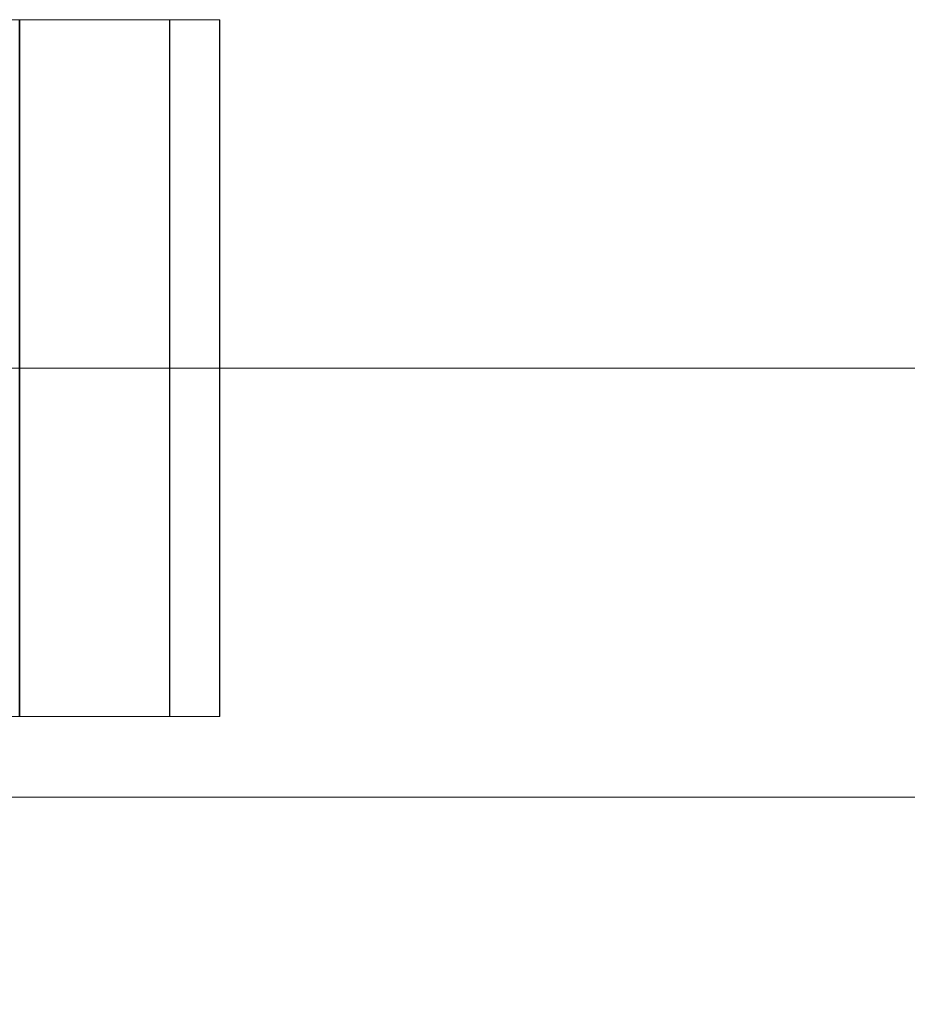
# Model space of a CAD drawing. Header units: millimetres. Extents: x -200 to 200, y -17 to 153.
# Tile 150 of 159: x 146.54 to 150.58, y 148.25 to 152.73. Entities that reach past the tile are written whole.
import ezdxf

# ---------------------------------------------------------------- set-up
doc = ezdxf.new("R2010")
doc.units = ezdxf.units.MM
doc.header["$LTSCALE"] = 12.7
doc.layers.add('Lighting-LED', color=7, linetype='Continuous', lineweight=5, true_color=0x000000)

msp = doc.modelspace()

# ---------------------------------------------------------------- linework, layer by layer
at = {"layer": 'Lighting-LED', "color": 18, "linetype": 'Continuous', "lineweight": 5, "true_color": 0x000000}
for points in [[(145.4059, 149.5559, -154.6751), (145.4059, 152.7309, -154.6751), (146.5386, 152.7309, -150.1514), (146.5386, 149.5559, -150.1514)], [(147.2203, 149.5559, -336.0828), (147.2203, 152.7309, -336.0828), (146.5357, 152.7309, -331.4701), (146.5357, 149.5559, -331.4701)], [(146.5371, 149.5559, -350.011), (146.5371, 152.7309, -350.011), (147.221, 152.7309, -345.3981), (147.221, 149.5559, -345.3981)], [(147.2218, 149.5559, -136.2233), (147.2218, 152.7309, -136.2233), (146.5372, 152.7309, -131.6105), (146.5372, 149.5559, -131.6105)], [(146.5386, 149.5559, -150.1514), (146.5386, 152.7309, -150.1514), (147.2225, 152.7309, -145.5386), (147.2225, 149.5559, -145.5386)], [(147.4495, 149.5559, -340.7405), (147.4495, 152.7309, -340.7405), (147.2203, 152.7309, -336.0828), (147.2203, 149.5559, -336.0828)], [(147.221, 149.5559, -345.3981), (147.221, 152.7309, -345.3981), (147.4495, 152.7309, -340.7405), (147.4495, 149.5559, -340.7405)], [(147.451, 149.5559, -140.8809), (147.451, 152.7309, -140.8809), (147.2218, 152.7309, -136.2233), (147.2218, 149.5559, -136.2233)], [(147.2225, 149.5559, -145.5386), (147.2225, 152.7309, -145.5386), (147.451, 152.7309, -140.8809), (147.451, 149.5559, -140.8809)]]:
    msp.add_3dface(points, dxfattribs=at)
for points, invisible_edges in [([(145.4059, 152.7309, -154.6751), (146.5386, 152.7309, -150.1514), (147.2225, 152.7309, -145.5386), (145.4059, 152.7309, -154.6751)], 12), ([(145.4059, 152.7309, -154.6751), (147.2225, 152.7309, -145.5386), (147.451, 152.7309, -140.8809), (145.4059, 152.7309, -154.6751)], 13), ([(145.4059, 152.7309, -154.6751), (147.451, 152.7309, -140.8809), (146.5372, 152.7309, -131.6105), (145.4059, 152.7309, -154.6751)], 15), ([(147.4495, 152.7309, -340.7405), (147.2203, 152.7309, -336.0828), (146.5357, 152.7309, -331.4701), (147.4495, 152.7309, -340.7405)], 12), ([(146.5371, 152.7309, -350.011), (147.4495, 152.7309, -340.7405), (146.5357, 152.7309, -331.4701), (146.5371, 152.7309, -350.011)], 15), ([(146.5371, 152.7309, -350.011), (147.221, 152.7309, -345.3981), (147.4495, 152.7309, -340.7405), (146.5371, 152.7309, -350.011)], 12), ([(147.451, 152.7309, -140.8809), (147.2218, 152.7309, -136.2233), (146.5372, 152.7309, -131.6105), (147.451, 152.7309, -140.8809)], 12), ([(121.669, 151.1435, -294.1296), (150.5844, 151.1433, -349.6756), (149.6132, 151.1433, -354.0562), (148.264, 151.1433, -358.3356)], 9), ([(121.669, 151.1435, -294.1296), (151.1701, 151.1433, -345.227), (150.5844, 151.1433, -349.6756)], 9), ([(148.264, 151.1433, -358.3356), (146.5469, 151.1433, -362.481), (121.669, 151.1435, -294.1296)], 10), ([(146.5469, 151.1433, -362.481), (144.475, 151.1433, -366.461), (121.669, 151.1435, -294.1296)], 10), ([(121.669, 151.1435, -294.1296), (150.5844, 151.1434, -331.8129), (151.1701, 151.1434, -336.2615)], 9), ([(151.1701, 151.1434, -336.2615), (151.3658, 151.1434, -340.7442), (151.1701, 151.1433, -345.227), (121.669, 151.1435, -294.1296)], 12), ([(150.5844, 151.1434, -331.8129), (121.669, 151.1435, -294.1296), (125.649, 151.1435, -296.2014), (129.4333, 151.1435, -298.6123)], 9), ([(144.475, 151.1435, -115.1678), (146.5469, 151.1434, -119.1478), (148.264, 151.1434, -123.2932), (125.649, 151.1432, -185.4274)], 12), ([(125.649, 151.1432, -185.4274), (150.5844, 151.1434, -131.9532), (151.1701, 151.1434, -136.4018)], 9), ([(151.1701, 151.1434, -136.4018), (151.3658, 151.1434, -140.8846), (151.1701, 151.1433, -145.3673), (125.649, 151.1432, -185.4274)], 12), ([(148.264, 151.1434, -123.2932), (149.6132, 151.1434, -127.5726), (150.5844, 151.1434, -131.9532), (125.649, 151.1432, -185.4274)], 12), ([(125.649, 151.1432, -185.4274), (149.6132, 151.1433, -154.1966), (148.264, 151.1433, -158.4759)], 9), ([(125.649, 151.1432, -185.4274), (151.1701, 151.1433, -145.3673), (150.5844, 151.1433, -149.8159), (149.6132, 151.1433, -154.1966)], 9), ([(148.264, 151.1433, -158.4759), (146.5469, 151.1433, -162.6214), (144.475, 151.1433, -166.6014), (125.649, 151.1432, -185.4274)], 12), ([(148.264, 151.1434, -323.1529), (129.4333, 151.1435, -298.6123), (132.9931, 151.1435, -301.3438), (136.3012, 151.1435, -304.3752)], 9), ([(148.264, 151.1434, -323.1529), (149.6132, 151.1434, -327.4322), (150.5844, 151.1434, -331.8129), (129.4333, 151.1435, -298.6123)], 12), ([(136.3012, 151.1435, -304.3752), (139.3326, 151.1435, -307.6833), (148.264, 151.1434, -323.1529)], 10), ([(144.475, 151.1435, -315.0274), (146.5469, 151.1434, -319.0075), (148.264, 151.1434, -323.1529), (139.3326, 151.1435, -307.6833)], 12), ([(146.5469, 151.1434, -119.1478), (144.475, 151.1435, -115.1678), (144.616, 151.1409, -115.0863), (146.6944, 151.1409, -119.079)], 14), ([(146.5469, 151.1434, -319.0075), (144.475, 151.1435, -315.0274), (144.616, 151.1409, -314.946), (146.6944, 151.1409, -318.9386)], 14), ([(144.475, 151.1433, -166.6014), (146.5469, 151.1433, -162.6214), (146.6944, 151.1407, -162.6902), (144.616, 151.1407, -166.6828)], 14), ([(144.475, 151.1433, -366.461), (146.5469, 151.1433, -362.481), (146.6944, 151.1407, -362.5498), (144.616, 151.1407, -366.5425)], 14), ([(146.6944, 151.1409, -119.079), (144.616, 151.1409, -115.0863), (144.7563, 151.1245, -115.0053), (146.8413, 151.1245, -119.0105)], 15), ([(146.6944, 151.1409, -318.9386), (144.616, 151.1409, -314.946), (144.7563, 151.1245, -314.865), (146.8413, 151.1245, -318.8701)], 15), ([(144.616, 151.1407, -166.6828), (146.6944, 151.1407, -162.6902), (146.8413, 151.1243, -162.7587), (144.7563, 151.1243, -166.7638)], 15), ([(144.616, 151.1407, -366.5425), (146.6944, 151.1407, -362.5498), (146.8413, 151.1243, -362.6183), (144.7563, 151.1243, -366.6235)], 15), ([(146.8413, 151.1245, -119.0105), (144.7563, 151.1245, -115.0053), (144.895, 151.0943, -114.9253), (146.9864, 151.0943, -118.9428)], 15), ([(146.8413, 151.1245, -318.8701), (144.7563, 151.1245, -314.865), (144.895, 151.0943, -314.785), (146.9864, 151.0943, -318.8025)], 15), ([(144.7563, 151.1243, -166.7638), (146.8413, 151.1243, -162.7587), (146.9864, 151.0941, -162.8263), (144.895, 151.0941, -166.8438)], 15), ([(144.7563, 151.1243, -366.6235), (146.8413, 151.1243, -362.6183), (146.9864, 151.0941, -362.686), (144.895, 151.0941, -366.7035)], 15), ([(148.264, 151.1434, -123.2932), (146.5469, 151.1434, -119.1478), (146.6944, 151.1409, -119.079), (148.417, 151.1409, -123.2375)], 14), ([(148.264, 151.1434, -323.1529), (146.5469, 151.1434, -319.0075), (146.6944, 151.1409, -318.9386), (148.417, 151.1409, -323.0972)], 14), ([(146.5469, 151.1433, -162.6214), (148.264, 151.1433, -158.4759), (148.417, 151.1407, -158.5316), (146.6944, 151.1407, -162.6902)], 14), ([(146.5469, 151.1433, -362.481), (148.264, 151.1433, -358.3356), (148.417, 151.1407, -358.3913), (146.6944, 151.1407, -362.5498)], 14), ([(148.417, 151.1409, -123.2375), (146.6944, 151.1409, -119.079), (146.8413, 151.1245, -119.0105), (148.5693, 151.1245, -123.1821)], 15), ([(148.417, 151.1409, -323.0972), (146.6944, 151.1409, -318.9386), (146.8413, 151.1245, -318.8701), (148.5693, 151.1245, -323.0418)], 15), ([(146.6944, 151.1407, -162.6902), (148.417, 151.1407, -158.5316), (148.5693, 151.1243, -158.587), (146.8413, 151.1243, -162.7587)], 15), ([(146.6944, 151.1407, -362.5498), (148.417, 151.1407, -358.3913), (148.5693, 151.1243, -358.4467), (146.8413, 151.1243, -362.6183)], 15), ([(148.5693, 151.1245, -123.1821), (146.8413, 151.1245, -119.0105), (146.9864, 151.0943, -118.9428), (148.7197, 151.0943, -123.1274)], 15), ([(148.5693, 151.1245, -323.0418), (146.8413, 151.1245, -318.8701), (146.9864, 151.0943, -318.8025), (148.7197, 151.0943, -322.987)], 15), ([(146.8413, 151.1243, -162.7587), (148.5693, 151.1243, -158.587), (148.7197, 151.0941, -158.6418), (146.9864, 151.0941, -162.8263)], 15), ([(146.8413, 151.1243, -362.6183), (148.5693, 151.1243, -358.4467), (148.7197, 151.0941, -358.5014), (146.9864, 151.0941, -362.686)], 15), ([(149.6132, 151.1434, -127.5726), (148.264, 151.1434, -123.2932), (148.417, 151.1409, -123.2375), (149.7705, 151.1409, -127.5304)], 14), ([(149.6132, 151.1434, -327.4322), (148.264, 151.1434, -323.1529), (148.417, 151.1409, -323.0972), (149.7705, 151.1409, -327.3901)], 14), ([(148.264, 151.1433, -158.4759), (149.6132, 151.1433, -154.1966), (149.7705, 151.1408, -154.2387), (148.417, 151.1407, -158.5316)], 14), ([(148.264, 151.1433, -358.3356), (149.6132, 151.1433, -354.0562), (149.7705, 151.1408, -354.0984), (148.417, 151.1407, -358.3913)], 14), ([(149.7705, 151.1409, -127.5304), (148.417, 151.1409, -123.2375), (148.5693, 151.1245, -123.1821), (149.927, 151.1244, -127.4885)], 15), ([(149.7705, 151.1409, -327.3901), (148.417, 151.1409, -323.0972), (148.5693, 151.1245, -323.0418), (149.927, 151.1244, -327.3481)], 15), ([(148.417, 151.1407, -158.5316), (149.7705, 151.1408, -154.2387), (149.927, 151.1243, -154.2807), (148.5693, 151.1243, -158.587)], 15), ([(148.417, 151.1407, -358.3913), (149.7705, 151.1408, -354.0984), (149.927, 151.1243, -354.1403), (148.5693, 151.1243, -358.4467)], 15), ([(149.927, 151.1244, -127.4885), (148.5693, 151.1245, -123.1821), (148.7197, 151.0943, -123.1274), (150.0816, 151.0943, -127.4471)], 15), ([(149.927, 151.1244, -327.3481), (148.5693, 151.1245, -323.0418), (148.7197, 151.0943, -322.987), (150.0816, 151.0943, -327.3067)], 15), ([(148.5693, 151.1243, -158.587), (149.927, 151.1243, -154.2807), (150.0816, 151.0941, -154.3221), (148.7197, 151.0941, -158.6418)], 15), ([(148.5693, 151.1243, -358.4467), (149.927, 151.1243, -354.1403), (150.0816, 151.0941, -354.1817), (148.7197, 151.0941, -358.5014)], 15), ([(150.5844, 151.1434, -131.9532), (149.6132, 151.1434, -127.5726), (149.7705, 151.1409, -127.5304), (150.7448, 151.1409, -131.9249)], 14), ([(150.5844, 151.1434, -331.8129), (149.6132, 151.1434, -327.4322), (149.7705, 151.1409, -327.3901), (150.7448, 151.1409, -331.7846)], 14), ([(149.6132, 151.1433, -154.1966), (150.5844, 151.1433, -149.8159), (150.7448, 151.1408, -149.8442), (149.7705, 151.1408, -154.2387)], 14), ([(149.6132, 151.1433, -354.0562), (150.5844, 151.1433, -349.6756), (150.7448, 151.1408, -349.7039), (149.7705, 151.1408, -354.0984)], 14), ([(150.7448, 151.1409, -131.9249), (149.7705, 151.1409, -127.5304), (149.927, 151.1244, -127.4885), (150.9043, 151.1244, -131.8968)], 15), ([(150.7448, 151.1409, -331.7846), (149.7705, 151.1409, -327.3901), (149.927, 151.1244, -327.3481), (150.9043, 151.1244, -331.7565)], 15), ([(149.7705, 151.1408, -154.2387), (150.7448, 151.1408, -149.8442), (150.9043, 151.1244, -149.8723), (149.927, 151.1243, -154.2807)], 15), ([(149.7705, 151.1408, -354.0984), (150.7448, 151.1408, -349.7039), (150.9043, 151.1244, -349.732), (149.927, 151.1243, -354.1403)], 15), ([(149.927, 151.1243, -154.2807), (150.9043, 151.1244, -149.8723), (151.062, 151.0942, -149.9001), (150.0816, 151.0941, -154.3221)], 15), ([(150.9043, 151.1244, -131.8968), (149.927, 151.1244, -127.4885), (150.0816, 151.0943, -127.4471), (151.062, 151.0942, -131.869)], 15), ([(149.927, 151.1243, -354.1403), (150.9043, 151.1244, -349.732), (151.062, 151.0942, -349.7598), (150.0816, 151.0941, -354.1817)], 15), ([(150.9043, 151.1244, -331.7565), (149.927, 151.1244, -327.3481), (150.0816, 151.0943, -327.3067), (151.062, 151.0942, -331.7287)], 15), ([(151.1701, 151.1434, -336.2615), (150.5844, 151.1434, -331.8129), (150.7448, 151.1409, -331.7846), (151.3323, 151.1408, -336.2473)], 14), ([(150.5844, 151.1433, -349.6756), (151.1701, 151.1433, -345.227), (151.3323, 151.1408, -345.2412), (150.7448, 151.1408, -349.7039)], 14), ([(146.9864, 151.0943, -118.9428), (144.895, 151.0943, -114.9253), (145.0308, 151.0506, -114.8469), (147.1285, 151.0505, -118.8765)], 15), ([(146.9864, 151.0943, -318.8025), (144.895, 151.0943, -314.785), (145.0308, 151.0506, -314.7065), (147.1285, 151.0505, -318.7362)], 15), ([(144.895, 151.0941, -166.8438), (146.9864, 151.0941, -162.8263), (147.1285, 151.0504, -162.8926), (145.0308, 151.0503, -166.9223)], 15), ([(144.895, 151.0941, -366.7035), (146.9864, 151.0941, -362.686), (147.1285, 151.0504, -362.7523), (145.0308, 151.0503, -366.7819)], 15), ([(148.7197, 151.0943, -123.1274), (146.9864, 151.0943, -118.9428), (147.1285, 151.0505, -118.8765), (148.8671, 151.0505, -123.0737)], 15), ([(148.7197, 151.0943, -322.987), (146.9864, 151.0943, -318.8025), (147.1285, 151.0505, -318.7362), (148.8671, 151.0505, -322.9334)], 15), ([(146.9864, 151.0941, -162.8263), (148.7197, 151.0941, -158.6418), (148.8671, 151.0504, -158.6954), (147.1285, 151.0504, -162.8926)], 15), ([(146.9864, 151.0941, -362.686), (148.7197, 151.0941, -358.5014), (148.8671, 151.0504, -358.5551), (147.1285, 151.0504, -362.7523)], 15), ([(150.0816, 151.0943, -127.4471), (148.7197, 151.0943, -123.1274), (148.8671, 151.0505, -123.0737), (150.2332, 151.0505, -127.4065)], 15), ([(150.0816, 151.0943, -327.3067), (148.7197, 151.0943, -322.987), (148.8671, 151.0505, -322.9334), (150.2332, 151.0505, -327.2661)], 15), ([(148.7197, 151.0941, -158.6418), (150.0816, 151.0941, -154.3221), (150.2332, 151.0504, -154.3627), (148.8671, 151.0504, -158.6954)], 15), ([(148.7197, 151.0941, -358.5014), (150.0816, 151.0941, -354.1817), (150.2332, 151.0504, -354.2223), (148.8671, 151.0504, -358.5551)], 15), ([(151.062, 151.0942, -131.869), (150.0816, 151.0943, -127.4471), (150.2332, 151.0505, -127.4065), (151.2165, 151.0505, -131.8418)], 15), ([(151.062, 151.0942, -331.7287), (150.0816, 151.0943, -327.3067), (150.2332, 151.0505, -327.2661), (151.2165, 151.0505, -331.7014)], 15), ([(150.0816, 151.0941, -154.3221), (151.062, 151.0942, -149.9001), (151.2165, 151.0504, -149.9274), (150.2332, 151.0504, -154.3627)], 15), ([(150.0816, 151.0941, -354.1817), (151.062, 151.0942, -349.7598), (151.2165, 151.0504, -349.787), (150.2332, 151.0504, -354.2223)], 15), ([(147.1285, 151.0505, -118.8765), (145.0308, 151.0506, -114.8469), (145.163, 150.9936, -114.7706), (147.2668, 150.9936, -118.8121)], 15), ([(147.1285, 151.0505, -318.7362), (145.0308, 151.0506, -314.7065), (145.163, 150.9936, -314.6302), (147.2668, 150.9936, -318.6717)], 15), ([(145.0308, 151.0503, -166.9223), (147.1285, 151.0504, -162.8926), (147.2668, 150.9934, -162.9571), (145.163, 150.9934, -166.9986)], 15), ([(145.0308, 151.0503, -366.7819), (147.1285, 151.0504, -362.7523), (147.2668, 150.9934, -362.8167), (145.163, 150.9934, -366.8582)], 15), ([(148.8671, 151.0505, -123.0737), (147.1285, 151.0505, -118.8765), (147.2668, 150.9936, -118.8121), (149.0105, 150.9935, -123.0215)], 15), ([(148.8671, 151.0505, -322.9334), (147.1285, 151.0505, -318.7362), (147.2668, 150.9936, -318.6717), (149.0105, 150.9935, -322.8812)], 15), ([(147.1285, 151.0504, -162.8926), (148.8671, 151.0504, -158.6954), (149.0105, 150.9934, -158.7476), (147.2668, 150.9934, -162.9571)], 15), ([(147.1285, 151.0504, -362.7523), (148.8671, 151.0504, -358.5551), (149.0105, 150.9934, -358.6073), (147.2668, 150.9934, -362.8167)], 15), ([(150.2332, 151.0505, -127.4065), (148.8671, 151.0505, -123.0737), (149.0105, 150.9935, -123.0215), (150.3806, 150.9935, -127.367)], 15), ([(150.2332, 151.0505, -327.2661), (148.8671, 151.0505, -322.9334), (149.0105, 150.9935, -322.8812), (150.3806, 150.9935, -327.2266)], 15), ([(148.8671, 151.0504, -158.6954), (150.2332, 151.0504, -154.3627), (150.3806, 150.9934, -154.4022), (149.0105, 150.9934, -158.7476)], 15), ([(148.8671, 151.0504, -358.5551), (150.2332, 151.0504, -354.2223), (150.3806, 150.9934, -354.2618), (149.0105, 150.9934, -358.6073)], 15), ([(151.2165, 151.0505, -131.8418), (150.2332, 151.0505, -127.4065), (150.3806, 150.9935, -127.367), (151.3667, 150.9935, -131.8153)], 15), ([(151.2165, 151.0505, -331.7014), (150.2332, 151.0505, -327.2661), (150.3806, 150.9935, -327.2266), (151.3667, 150.9935, -331.6749)], 15), ([(150.2332, 151.0504, -154.3627), (151.2165, 151.0504, -149.9274), (151.3667, 150.9934, -149.9539), (150.3806, 150.9934, -154.4022)], 15), ([(150.2332, 151.0504, -354.2223), (151.2165, 151.0504, -349.787), (151.3667, 150.9934, -349.8135), (150.3806, 150.9934, -354.2618)], 15), ([(147.2668, 150.9936, -118.8121), (145.163, 150.9936, -114.7706), (145.2904, 150.9238, -114.697), (147.4002, 150.9238, -118.7499)], 15), ([(147.2668, 150.9936, -318.6717), (145.163, 150.9936, -314.6302), (145.2904, 150.9238, -314.5566), (147.4002, 150.9238, -318.6095)], 15), ([(145.163, 150.9934, -166.9986), (147.2668, 150.9934, -162.9571), (147.4002, 150.9236, -163.0193), (145.2904, 150.9236, -167.0722)], 15), ([(145.163, 150.9934, -366.8582), (147.2668, 150.9934, -362.8167), (147.4002, 150.9236, -362.8789), (145.2904, 150.9236, -366.9318)], 15), ([(149.0105, 150.9935, -123.0215), (147.2668, 150.9936, -118.8121), (147.4002, 150.9238, -118.7499), (149.1487, 150.9238, -122.9712)], 15), ([(149.0105, 150.9935, -322.8812), (147.2668, 150.9936, -318.6717), (147.4002, 150.9238, -318.6095), (149.1487, 150.9238, -322.8309)], 15), ([(147.2668, 150.9934, -162.9571), (149.0105, 150.9934, -158.7476), (149.1487, 150.9236, -158.7979), (147.4002, 150.9236, -163.0193)], 15), ([(147.2668, 150.9934, -362.8167), (149.0105, 150.9934, -358.6073), (149.1487, 150.9236, -358.6576), (147.4002, 150.9236, -362.8789)], 15), ([(150.3806, 150.9935, -127.367), (149.0105, 150.9935, -123.0215), (149.1487, 150.9238, -122.9712), (150.5227, 150.9237, -127.3289)], 15), ([(150.3806, 150.9935, -327.2266), (149.0105, 150.9935, -322.8812), (149.1487, 150.9238, -322.8309), (150.5227, 150.9237, -327.1885)], 15), ([(149.0105, 150.9934, -158.7476), (150.3806, 150.9934, -154.4022), (150.5227, 150.9236, -154.4403), (149.1487, 150.9236, -158.7979)], 15), ([(149.0105, 150.9934, -358.6073), (150.3806, 150.9934, -354.2618), (150.5227, 150.9236, -354.2999), (149.1487, 150.9236, -358.6576)], 15), ([(151.3667, 150.9935, -131.8153), (150.3806, 150.9935, -127.367), (150.5227, 150.9237, -127.3289), (151.5117, 150.9237, -131.7897)], 15), ([(151.3667, 150.9935, -331.6749), (150.3806, 150.9935, -327.2266), (150.5227, 150.9237, -327.1885), (151.5117, 150.9237, -331.6494)], 15), ([(150.3806, 150.9934, -154.4022), (151.3667, 150.9934, -149.9539), (151.5117, 150.9236, -149.9794), (150.5227, 150.9236, -154.4403)], 15), ([(150.3806, 150.9934, -354.2618), (151.3667, 150.9934, -349.8135), (151.5117, 150.9236, -349.8391), (150.5227, 150.9236, -354.2999)], 15), ([(147.4002, 150.9238, -118.7499), (145.2904, 150.9238, -114.697), (145.4122, 150.8417, -114.6267), (147.5277, 150.8417, -118.6904)], 15), ([(147.4002, 150.9238, -318.6095), (145.2904, 150.9238, -314.5566), (145.4122, 150.8417, -314.4863), (147.5277, 150.8417, -318.5501)], 15), ([(145.2904, 150.9236, -167.0722), (147.4002, 150.9236, -163.0193), (147.5277, 150.8415, -163.0787), (145.4122, 150.8415, -167.1425)], 15), ([(145.2904, 150.9236, -366.9318), (147.4002, 150.9236, -362.8789), (147.5277, 150.8415, -362.9384), (145.4122, 150.8415, -367.0022)], 15), ([(149.1487, 150.9238, -122.9712), (147.4002, 150.9238, -118.7499), (147.5277, 150.8417, -118.6904), (149.2809, 150.8417, -122.9231)], 15), ([(149.1487, 150.9238, -322.8309), (147.4002, 150.9238, -318.6095), (147.5277, 150.8417, -318.5501), (149.2809, 150.8417, -322.7828)], 15), ([(147.4002, 150.9236, -163.0193), (149.1487, 150.9236, -158.7979), (149.2809, 150.8415, -158.8461), (147.5277, 150.8415, -163.0787)], 15), ([(147.4002, 150.9236, -362.8789), (149.1487, 150.9236, -358.6576), (149.2809, 150.8415, -358.7057), (147.5277, 150.8415, -362.9384)], 15), ([(150.5227, 150.9237, -127.3289), (149.1487, 150.9238, -122.9712), (149.2809, 150.8417, -122.9231), (150.6586, 150.8416, -127.2925)], 15), ([(150.5227, 150.9237, -327.1885), (149.1487, 150.9238, -322.8309), (149.2809, 150.8417, -322.7828), (150.6586, 150.8416, -327.1521)], 15), ([(149.1487, 150.9236, -158.7979), (150.5227, 150.9236, -154.4403), (150.6586, 150.8415, -154.4767), (149.2809, 150.8415, -158.8461)], 15), ([(149.1487, 150.9236, -358.6576), (150.5227, 150.9236, -354.2999), (150.6586, 150.8415, -354.3363), (149.2809, 150.8415, -358.7057)], 15), ([(151.5117, 150.9237, -131.7897), (150.5227, 150.9237, -127.3289), (150.6586, 150.8416, -127.2925), (151.6502, 150.8416, -131.7653)], 15), ([(151.5117, 150.9237, -331.6494), (150.5227, 150.9237, -327.1885), (150.6586, 150.8416, -327.1521), (151.6502, 150.8416, -331.6249)], 15), ([(150.5227, 150.9236, -154.4403), (151.5117, 150.9236, -149.9794), (151.6502, 150.8416, -150.0039), (150.6586, 150.8415, -154.4767)], 15), ([(150.5227, 150.9236, -354.2999), (151.5117, 150.9236, -349.8391), (151.6502, 150.8416, -349.8635), (150.6586, 150.8415, -354.3363)], 15), ([(147.5277, 150.8417, -118.6904), (145.4122, 150.8417, -114.6267), (145.5275, 150.7479, -114.5601), (147.6484, 150.7479, -118.6341)], 15), ([(147.5277, 150.8417, -318.5501), (145.4122, 150.8417, -314.4863), (145.5275, 150.7479, -314.4197), (147.6484, 150.7479, -318.4938)], 15), ([(145.4122, 150.8415, -167.1425), (147.5277, 150.8415, -163.0787), (147.6484, 150.7477, -163.135), (145.5275, 150.7477, -167.2091)], 15), ([(145.4122, 150.8415, -367.0022), (147.5277, 150.8415, -362.9384), (147.6484, 150.7477, -362.9947), (145.5275, 150.7477, -367.0687)], 15), ([(149.2809, 150.8417, -122.9231), (147.5277, 150.8417, -118.6904), (147.6484, 150.7479, -118.6341), (149.406, 150.7479, -122.8776)], 15), ([(149.2809, 150.8417, -322.7828), (147.5277, 150.8417, -318.5501), (147.6484, 150.7479, -318.4938), (149.406, 150.7479, -322.7372)], 15), ([(147.5277, 150.8415, -163.0787), (149.2809, 150.8415, -158.8461), (149.406, 150.7477, -158.8916), (147.6484, 150.7477, -163.135)], 15), ([(147.5277, 150.8415, -362.9384), (149.2809, 150.8415, -358.7057), (149.406, 150.7477, -358.7512), (147.6484, 150.7477, -362.9947)], 15), ([(150.6586, 150.8416, -127.2925), (149.2809, 150.8417, -122.9231), (149.406, 150.7479, -122.8776), (150.7872, 150.7478, -127.258)], 15), ([(150.6586, 150.8416, -327.1521), (149.2809, 150.8417, -322.7828), (149.406, 150.7479, -322.7372), (150.7872, 150.7478, -327.1177)], 15), ([(149.2809, 150.8415, -158.8461), (150.6586, 150.8415, -154.4767), (150.7872, 150.7477, -154.5111), (149.406, 150.7477, -158.8916)], 15), ([(149.2809, 150.8415, -358.7057), (150.6586, 150.8415, -354.3363), (150.7872, 150.7477, -354.3708), (149.406, 150.7477, -358.7512)], 15), ([(147.6484, 150.7479, -118.6341), (145.5275, 150.7479, -114.5601), (145.6355, 150.6431, -114.4977), (147.7613, 150.6431, -118.5815)], 15), ([(147.6484, 150.7479, -318.4938), (145.5275, 150.7479, -314.4197), (145.6355, 150.6431, -314.3574), (147.7613, 150.6431, -318.4411)], 15), ([(145.5275, 150.7477, -167.2091), (147.6484, 150.7477, -163.135), (147.7613, 150.6429, -163.1877), (145.6355, 150.6429, -167.2714)], 15), ([(145.5275, 150.7477, -367.0687), (147.6484, 150.7477, -362.9947), (147.7613, 150.6429, -363.0473), (145.6355, 150.6429, -367.1311)], 15), ([(149.406, 150.7479, -122.8776), (147.6484, 150.7479, -118.6341), (147.7613, 150.6431, -118.5815), (149.5232, 150.643, -122.8349)], 15), ([(149.406, 150.7479, -322.7372), (147.6484, 150.7479, -318.4938), (147.7613, 150.6431, -318.4411), (149.5232, 150.643, -322.6946)], 15), ([(147.6484, 150.7477, -163.135), (149.406, 150.7477, -158.8916), (149.5232, 150.6429, -158.9342), (147.7613, 150.6429, -163.1877)], 15), ([(147.6484, 150.7477, -362.9947), (149.406, 150.7477, -358.7512), (149.5232, 150.6429, -358.7939), (147.7613, 150.6429, -363.0473)], 15), ([(150.7872, 150.7478, -127.258), (149.406, 150.7479, -122.8776), (149.5232, 150.643, -122.8349), (150.9076, 150.643, -127.2257)], 15), ([(150.7872, 150.7478, -327.1177), (149.406, 150.7479, -322.7372), (149.5232, 150.643, -322.6946), (150.9076, 150.643, -327.0854)], 15), ([(149.406, 150.7477, -158.8916), (150.7872, 150.7477, -154.5111), (150.9076, 150.6429, -154.5434), (149.5232, 150.6429, -158.9342)], 15), ([(149.406, 150.7477, -358.7512), (150.7872, 150.7477, -354.3708), (150.9076, 150.6429, -354.4031), (149.5232, 150.6429, -358.7939)], 15), ([(147.7613, 150.6431, -118.5815), (145.6355, 150.6431, -114.4977), (145.7353, 150.528, -114.4401), (147.8658, 150.528, -118.5328)], 15), ([(147.7613, 150.6431, -318.4411), (145.6355, 150.6431, -314.3574), (145.7353, 150.528, -314.2998), (147.8658, 150.528, -318.3924)], 15), ([(145.6355, 150.6429, -167.2714), (147.7613, 150.6429, -163.1877), (147.8658, 150.5278, -163.2364), (145.7353, 150.5278, -167.329)], 15), ([(145.6355, 150.6429, -367.1311), (147.7613, 150.6429, -363.0473), (147.8658, 150.5278, -363.096), (145.7353, 150.5278, -367.1887)], 15), ([(149.5232, 150.643, -122.8349), (147.7613, 150.6431, -118.5815), (147.8658, 150.528, -118.5328), (149.6315, 150.528, -122.7955)], 15), ([(149.5232, 150.643, -322.6946), (147.7613, 150.6431, -318.4411), (147.8658, 150.528, -318.3924), (149.6315, 150.528, -322.6552)], 15), ([(147.7613, 150.6429, -163.1877), (149.5232, 150.6429, -158.9342), (149.6315, 150.5278, -158.9736), (147.8658, 150.5278, -163.2364)], 15), ([(147.7613, 150.6429, -363.0473), (149.5232, 150.6429, -358.7939), (149.6315, 150.5278, -358.8333), (147.8658, 150.5278, -363.096)], 15), ([(150.9076, 150.643, -127.2257), (149.5232, 150.643, -122.8349), (149.6315, 150.528, -122.7955), (151.0189, 150.5279, -127.1959)], 15), ([(150.9076, 150.643, -327.0854), (149.5232, 150.643, -322.6946), (149.6315, 150.528, -322.6552), (151.0189, 150.5279, -327.0556)], 15), ([(149.5232, 150.6429, -158.9342), (150.9076, 150.6429, -154.5434), (151.0189, 150.5278, -154.5732), (149.6315, 150.5278, -158.9736)], 15), ([(149.5232, 150.6429, -358.7939), (150.9076, 150.6429, -354.4031), (151.0189, 150.5278, -354.4329), (149.6315, 150.5278, -358.8333)], 15), ([(147.8658, 150.528, -118.5328), (145.7353, 150.528, -114.4401), (145.8263, 150.4035, -114.3876), (147.961, 150.4035, -118.4884)], 15), ([(147.8658, 150.528, -318.3924), (145.7353, 150.528, -314.2998), (145.8263, 150.4035, -314.2473), (147.961, 150.4035, -318.348)], 15), ([(145.7353, 150.5278, -167.329), (147.8658, 150.5278, -163.2364), (147.961, 150.4033, -163.2808), (145.8263, 150.4033, -167.3815)], 15), ([(145.7353, 150.5278, -367.1887), (147.8658, 150.5278, -363.096), (147.961, 150.4033, -363.1404), (145.8263, 150.4033, -367.2412)], 15), ([(149.6315, 150.528, -122.7955), (147.8658, 150.528, -118.5328), (147.961, 150.4035, -118.4884), (149.7302, 150.4035, -122.7596)], 15), ([(149.6315, 150.528, -322.6552), (147.8658, 150.528, -318.3924), (147.961, 150.4035, -318.348), (149.7302, 150.4035, -322.6192)], 15), ([(147.8658, 150.5278, -163.2364), (149.6315, 150.5278, -158.9736), (149.7302, 150.4033, -159.0096), (147.961, 150.4033, -163.2808)], 15), ([(147.8658, 150.5278, -363.096), (149.6315, 150.5278, -358.8333), (149.7302, 150.4033, -358.8692), (147.961, 150.4033, -363.1404)], 15), ([(151.0189, 150.5279, -127.1959), (149.6315, 150.528, -122.7955), (149.7302, 150.4035, -122.7596), (151.1204, 150.4034, -127.1687)], 15), ([(151.0189, 150.5279, -327.0556), (149.6315, 150.528, -322.6552), (149.7302, 150.4035, -322.6192), (151.1204, 150.4034, -327.0284)], 15), ([(149.6315, 150.5278, -158.9736), (151.0189, 150.5278, -154.5732), (151.1204, 150.4033, -154.6004), (149.7302, 150.4033, -159.0096)], 15), ([(149.6315, 150.5278, -358.8333), (151.0189, 150.5278, -354.4329), (151.1204, 150.4033, -354.4601), (149.7302, 150.4033, -358.8692)], 15), ([(147.961, 150.4035, -118.4884), (145.8263, 150.4035, -114.3876), (145.9077, 150.2705, -114.3406), (148.0462, 150.2705, -118.4486)], 15), ([(147.961, 150.4035, -318.348), (145.8263, 150.4035, -314.2473), (145.9077, 150.2705, -314.2003), (148.0462, 150.2705, -318.3083)], 15), ([(145.8263, 150.4033, -167.3815), (147.961, 150.4033, -163.2808), (148.0462, 150.2703, -163.3205), (145.9077, 150.2703, -167.4285)], 15), ([(145.8263, 150.4033, -367.2412), (147.961, 150.4033, -363.1404), (148.0462, 150.2703, -363.1802), (145.9077, 150.2703, -367.2882)], 15), ([(149.7302, 150.4035, -122.7596), (147.961, 150.4035, -118.4884), (148.0462, 150.2705, -118.4486), (149.8185, 150.2705, -122.7274)], 15), ([(149.7302, 150.4035, -322.6192), (147.961, 150.4035, -318.348), (148.0462, 150.2705, -318.3083), (149.8185, 150.2705, -322.5871)], 15), ([(147.961, 150.4033, -163.2808), (149.7302, 150.4033, -159.0096), (149.8185, 150.2703, -159.0417), (148.0462, 150.2703, -163.3205)], 15), ([(147.961, 150.4033, -363.1404), (149.7302, 150.4033, -358.8692), (149.8185, 150.2703, -358.9014), (148.0462, 150.2703, -363.1802)], 15), ([(151.1204, 150.4034, -127.1687), (149.7302, 150.4035, -122.7596), (149.8185, 150.2705, -122.7274), (151.2112, 150.2704, -127.1444)], 15), ([(151.1204, 150.4034, -327.0284), (149.7302, 150.4035, -322.6192), (149.8185, 150.2705, -322.5871), (151.2112, 150.2704, -327.0041)], 15), ([(149.7302, 150.4033, -159.0096), (151.1204, 150.4033, -154.6004), (151.2112, 150.2703, -154.6247), (149.8185, 150.2703, -159.0417)], 15), ([(149.7302, 150.4033, -358.8692), (151.1204, 150.4033, -354.4601), (151.2112, 150.2703, -354.4844), (149.8185, 150.2703, -358.9014)], 15), ([(148.0462, 150.2705, -118.4486), (145.9077, 150.2705, -114.3406), (145.979, 150.1299, -114.2995), (148.1208, 150.1299, -118.4139)], 15), ([(148.0462, 150.2705, -318.3083), (145.9077, 150.2705, -314.2003), (145.979, 150.1299, -314.1591), (148.1208, 150.1299, -318.2735)], 15), ([(145.9077, 150.2703, -167.4285), (148.0462, 150.2703, -163.3205), (148.1208, 150.1297, -163.3553), (145.979, 150.1297, -167.4697)], 15), ([(145.9077, 150.2703, -367.2882), (148.0462, 150.2703, -363.1802), (148.1208, 150.1297, -363.2149), (145.979, 150.1297, -367.3293)], 15), ([(149.8185, 150.2705, -122.7274), (148.0462, 150.2705, -118.4486), (148.1208, 150.1299, -118.4139), (149.8959, 150.1299, -122.6993)], 15), ([(149.8185, 150.2705, -322.5871), (148.0462, 150.2705, -318.3083), (148.1208, 150.1299, -318.2735), (149.8959, 150.1299, -322.5589)], 15), ([(148.0462, 150.2703, -163.3205), (149.8185, 150.2703, -159.0417), (149.8959, 150.1298, -159.0699), (148.1208, 150.1297, -163.3553)], 15), ([(148.0462, 150.2703, -363.1802), (149.8185, 150.2703, -358.9014), (149.8959, 150.1298, -358.9295), (148.1208, 150.1297, -363.2149)], 15), ([(151.2112, 150.2704, -127.1444), (149.8185, 150.2705, -122.7274), (149.8959, 150.1299, -122.6993), (151.2907, 150.1299, -127.1231)], 15), ([(151.2112, 150.2704, -327.0041), (149.8185, 150.2705, -322.5871), (149.8959, 150.1299, -322.5589), (151.2907, 150.1299, -326.9828)], 15), ([(149.8185, 150.2703, -159.0417), (151.2112, 150.2703, -154.6247), (151.2907, 150.1298, -154.646), (149.8959, 150.1298, -159.0699)], 15), ([(149.8185, 150.2703, -358.9014), (151.2112, 150.2703, -354.4844), (151.2907, 150.1298, -354.5057), (149.8959, 150.1298, -358.9295)], 15), ([(148.1208, 150.1299, -118.4139), (145.979, 150.1299, -114.2995), (146.0396, 149.9829, -114.2644), (148.1842, 149.9829, -118.3843)], 15), ([(148.1208, 150.1299, -318.2735), (145.979, 150.1299, -314.1591), (146.0396, 149.9829, -314.1241), (148.1842, 149.9829, -318.2439)], 15), ([(145.979, 150.1297, -167.4697), (148.1208, 150.1297, -163.3553), (148.1842, 149.9827, -163.3849), (146.0396, 149.9827, -167.5047)], 15), ([(145.979, 150.1297, -367.3293), (148.1208, 150.1297, -363.2149), (148.1842, 149.9827, -363.2445), (146.0396, 149.9827, -367.3644)], 15), ([(149.8959, 150.1299, -122.6993), (148.1208, 150.1299, -118.4139), (148.1842, 149.9829, -118.3843), (149.9616, 149.9829, -122.6753)], 15), ([(149.8959, 150.1299, -322.5589), (148.1208, 150.1299, -318.2735), (148.1842, 149.9829, -318.2439), (149.9616, 149.9829, -322.535)], 15), ([(148.1208, 150.1297, -163.3553), (149.8959, 150.1298, -159.0699), (149.9616, 149.9827, -159.0938), (148.1842, 149.9827, -163.3849)], 15), ([(148.1208, 150.1297, -363.2149), (149.8959, 150.1298, -358.9295), (149.9616, 149.9827, -358.9535), (148.1842, 149.9827, -363.2445)], 15), ([(151.2907, 150.1299, -127.1231), (149.8959, 150.1299, -122.6993), (149.9616, 149.9829, -122.6753), (151.3583, 149.9828, -127.105)], 15), ([(151.2907, 150.1299, -326.9828), (149.8959, 150.1299, -322.5589), (149.9616, 149.9829, -322.535), (151.3583, 149.9828, -326.9646)], 15), ([(149.8959, 150.1298, -159.0699), (151.2907, 150.1298, -154.646), (151.3583, 149.9827, -154.6642), (149.9616, 149.9827, -159.0938)], 15), ([(149.8959, 150.1298, -358.9295), (151.2907, 150.1298, -354.5057), (151.3583, 149.9827, -354.5238), (149.9616, 149.9827, -358.9535)], 15), ([(148.1842, 149.9829, -118.3843), (146.0396, 149.9829, -114.2644), (146.0891, 149.8304, -114.2358), (148.2361, 149.8304, -118.3601)], 15), ([(148.1842, 149.9829, -318.2439), (146.0396, 149.9829, -314.1241), (146.0891, 149.8304, -314.0955), (148.2361, 149.8304, -318.2197)], 15), ([(146.0396, 149.9827, -167.5047), (148.1842, 149.9827, -163.3849), (148.2361, 149.8302, -163.4091), (146.0891, 149.8302, -167.5333)], 15), ([(146.0396, 149.9827, -367.3644), (148.1842, 149.9827, -363.2445), (148.2361, 149.8302, -363.2687), (146.0891, 149.8302, -367.393)], 15), ([(149.9616, 149.9829, -122.6753), (148.1842, 149.9829, -118.3843), (148.2361, 149.8304, -118.3601), (150.0154, 149.8304, -122.6558)], 15), ([(149.9616, 149.9829, -322.535), (148.1842, 149.9829, -318.2439), (148.2361, 149.8304, -318.2197), (150.0154, 149.8304, -322.5154)], 15), ([(148.1842, 149.9827, -163.3849), (149.9616, 149.9827, -159.0938), (150.0154, 149.8302, -159.1134), (148.2361, 149.8302, -163.4091)], 15), ([(148.1842, 149.9827, -363.2445), (149.9616, 149.9827, -358.9535), (150.0154, 149.8302, -358.973), (148.2361, 149.8302, -363.2687)], 15), ([(151.3583, 149.9828, -127.105), (149.9616, 149.9829, -122.6753), (150.0154, 149.8304, -122.6558), (151.4136, 149.8303, -127.0902)], 15), ([(151.3583, 149.9828, -326.9646), (149.9616, 149.9829, -322.535), (150.0154, 149.8304, -322.5154), (151.4136, 149.8303, -326.9498)], 15), ([(149.9616, 149.9827, -159.0938), (151.3583, 149.9827, -154.6642), (151.4136, 149.8302, -154.679), (150.0154, 149.8302, -159.1134)], 15), ([(149.9616, 149.9827, -358.9535), (151.3583, 149.9827, -354.5238), (151.4136, 149.8302, -354.5386), (150.0154, 149.8302, -358.973)], 15), ([(148.2361, 149.8304, -118.3601), (146.0891, 149.8304, -114.2358), (146.1272, 149.6736, -114.2138), (148.2759, 149.6736, -118.3415)], 15), ([(148.2361, 149.8304, -318.2197), (146.0891, 149.8304, -314.0955), (146.1272, 149.6736, -314.0735), (148.2759, 149.6736, -318.2012)], 15), ([(146.0891, 149.8302, -167.5333), (148.2361, 149.8302, -163.4091), (148.2759, 149.6734, -163.4276), (146.1272, 149.6734, -167.5553)], 15), ([(146.0891, 149.8302, -367.393), (148.2361, 149.8302, -363.2687), (148.2759, 149.6734, -363.2873), (146.1272, 149.6734, -367.415)], 15), ([(150.0154, 149.8304, -122.6558), (148.2361, 149.8304, -118.3601), (148.2759, 149.6736, -118.3415), (150.0567, 149.6735, -122.6407)], 15), ([(150.0154, 149.8304, -322.5154), (148.2361, 149.8304, -318.2197), (148.2759, 149.6736, -318.2012), (150.0567, 149.6735, -322.5004)], 15), ([(148.2361, 149.8302, -163.4091), (150.0154, 149.8302, -159.1134), (150.0567, 149.6734, -159.1284), (148.2759, 149.6734, -163.4276)], 15), ([(148.2361, 149.8302, -363.2687), (150.0154, 149.8302, -358.973), (150.0567, 149.6734, -358.9881), (148.2759, 149.6734, -363.2873)], 15), ([(151.4136, 149.8303, -127.0902), (150.0154, 149.8304, -122.6558), (150.0567, 149.6735, -122.6407), (151.4561, 149.6735, -127.0788)], 15), ([(151.4136, 149.8303, -326.9498), (150.0154, 149.8304, -322.5154), (150.0567, 149.6735, -322.5004), (151.4561, 149.6735, -326.9384)], 15), ([(150.0154, 149.8302, -159.1134), (151.4136, 149.8302, -154.679), (151.4561, 149.6734, -154.6904), (150.0567, 149.6734, -159.1284)], 15), ([(150.0154, 149.8302, -358.973), (151.4136, 149.8302, -354.5386), (151.4561, 149.6734, -354.55), (150.0567, 149.6734, -358.9881)], 15), ([(148.2759, 149.6736, -118.3415), (146.1272, 149.6736, -114.2138), (146.1536, 149.5136, -114.1986), (148.3035, 149.5136, -118.3286)], 15), ([(148.2759, 149.6736, -318.2012), (146.1272, 149.6736, -314.0735), (146.1536, 149.5136, -314.0583), (148.3035, 149.5136, -318.1883)], 15), ([(146.1272, 149.6734, -167.5553), (148.2759, 149.6734, -163.4276), (148.3035, 149.5134, -163.4405), (146.1536, 149.5134, -167.5705)], 15), ([(146.1272, 149.6734, -367.415), (148.2759, 149.6734, -363.2873), (148.3035, 149.5134, -363.3002), (146.1536, 149.5134, -367.4302)], 15), ([(150.0567, 149.6735, -122.6407), (148.2759, 149.6736, -118.3415), (148.3035, 149.5136, -118.3286), (150.0853, 149.5135, -122.6303)], 15), ([(150.0567, 149.6735, -322.5004), (148.2759, 149.6736, -318.2012), (148.3035, 149.5136, -318.1883), (150.0853, 149.5135, -322.49)], 15), ([(148.2759, 149.6734, -163.4276), (150.0567, 149.6734, -159.1284), (150.0853, 149.5134, -159.1388), (148.3035, 149.5134, -163.4405)], 15), ([(148.2759, 149.6734, -363.2873), (150.0567, 149.6734, -358.9881), (150.0853, 149.5134, -358.9985), (148.3035, 149.5134, -363.3002)], 15), ([(151.4561, 149.6735, -127.0788), (150.0567, 149.6735, -122.6407), (150.0853, 149.5135, -122.6303), (151.4855, 149.5135, -127.0709)], 15), ([(151.4561, 149.6735, -326.9384), (150.0567, 149.6735, -322.5004), (150.0853, 149.5135, -322.49), (151.4855, 149.5135, -326.9306)], 15), ([(150.0567, 149.6734, -159.1284), (151.4561, 149.6734, -154.6904), (151.4855, 149.5134, -154.6982), (150.0853, 149.5134, -159.1388)], 15), ([(150.0567, 149.6734, -358.9881), (151.4561, 149.6734, -354.55), (151.4855, 149.5134, -354.5579), (150.0853, 149.5134, -358.9985)], 15), ([(147.2225, 149.5559, -145.5386), (146.5386, 149.5559, -150.1514), (145.4059, 149.5559, -154.6751), (147.2225, 149.5559, -145.5386)], 12), ([(147.451, 149.5559, -140.8809), (147.2225, 149.5559, -145.5386), (145.4059, 149.5559, -154.6751), (147.451, 149.5559, -140.8809)], 14), ([(146.5372, 149.5559, -131.6105), (147.451, 149.5559, -140.8809), (145.4059, 149.5559, -154.6751), (146.5372, 149.5559, -131.6105)], 15), ([(146.5357, 149.5559, -331.4701), (147.2203, 149.5559, -336.0828), (147.4495, 149.5559, -340.7405), (146.5357, 149.5559, -331.4701)], 12), ([(146.5357, 149.5559, -331.4701), (147.4495, 149.5559, -340.7405), (146.5371, 149.5559, -350.011), (146.5357, 149.5559, -331.4701)], 15), ([(147.4495, 149.5559, -340.7405), (147.221, 149.5559, -345.3981), (146.5371, 149.5559, -350.011), (147.4495, 149.5559, -340.7405)], 12), ([(146.5372, 149.5559, -131.6105), (147.2218, 149.5559, -136.2233), (147.451, 149.5559, -140.8809), (146.5372, 149.5559, -131.6105)], 12), ([(148.3035, 149.5136, -118.3286), (146.1536, 149.5136, -114.1986), (146.168, 149.3516, -114.1903), (148.3187, 149.3515, -118.3216)], 15), ([(148.3035, 149.5136, -318.1883), (146.1536, 149.5136, -314.0583), (146.168, 149.3516, -314.0499), (148.3187, 149.3515, -318.1812)], 15), ([(146.1536, 149.5134, -167.5705), (148.3035, 149.5134, -163.4405), (148.3187, 149.3514, -163.4476), (146.168, 149.3513, -167.5789)], 15), ([(146.1536, 149.5134, -367.4302), (148.3035, 149.5134, -363.3002), (148.3187, 149.3514, -363.3072), (146.168, 149.3513, -367.4385)], 15), ([(150.0853, 149.5135, -122.6303), (148.3035, 149.5136, -118.3286), (148.3187, 149.3515, -118.3216), (150.101, 149.3515, -122.6246)], 15), ([(150.0853, 149.5135, -322.49), (148.3035, 149.5136, -318.1883), (148.3187, 149.3515, -318.1812), (150.101, 149.3515, -322.4843)], 15), ([(148.3035, 149.5134, -163.4405), (150.0853, 149.5134, -159.1388), (150.101, 149.3514, -159.1445), (148.3187, 149.3514, -163.4476)], 15), ([(148.3035, 149.5134, -363.3002), (150.0853, 149.5134, -358.9985), (150.101, 149.3514, -359.0042), (148.3187, 149.3514, -363.3072)], 15), ([(151.4855, 149.5135, -127.0709), (150.0853, 149.5135, -122.6303), (150.101, 149.3515, -122.6246), (151.5016, 149.3515, -127.0666)], 15), ([(151.4855, 149.5135, -326.9306), (150.0853, 149.5135, -322.49), (150.101, 149.3515, -322.4843), (151.5016, 149.3515, -326.9262)], 15), ([(150.0853, 149.5134, -159.1388), (151.4855, 149.5134, -154.6982), (151.5016, 149.3514, -154.7025), (150.101, 149.3514, -159.1445)], 15), ([(150.0853, 149.5134, -358.9985), (151.4855, 149.5134, -354.5579), (151.5016, 149.3514, -354.5622), (150.101, 149.3514, -359.0042)], 15), ([(148.3187, 149.3515, -118.3216), (146.168, 149.3516, -114.1903), (146.1704, 149.1887, -114.1889), (148.3212, 149.1887, -118.3204)], 11), ([(148.3187, 149.3515, -318.1812), (146.168, 149.3516, -314.0499), (146.1704, 149.1887, -314.0485), (148.3212, 149.1887, -318.1801)], 11), ([(146.168, 149.3513, -167.5789), (148.3187, 149.3514, -163.4476), (148.3212, 149.1885, -163.4487), (146.1704, 149.1885, -167.5802)], 11), ([(146.168, 149.3513, -367.4385), (148.3187, 149.3514, -363.3072), (148.3212, 149.1885, -363.3084), (146.1704, 149.1885, -367.4399)], 11), ([(150.101, 149.3515, -122.6246), (148.3187, 149.3515, -118.3216), (148.3212, 149.1887, -118.3204), (150.1036, 149.1887, -122.6236)], 11), ([(150.101, 149.3515, -322.4843), (148.3187, 149.3515, -318.1812), (148.3212, 149.1887, -318.1801), (150.1036, 149.1887, -322.4833)], 11), ([(148.3187, 149.3514, -163.4476), (150.101, 149.3514, -159.1445), (150.1036, 149.1885, -159.1455), (148.3212, 149.1885, -163.4487)], 11), ([(148.3187, 149.3514, -363.3072), (150.101, 149.3514, -359.0042), (150.1036, 149.1885, -359.0051), (148.3212, 149.1885, -363.3084)], 11), ([(151.5016, 149.3515, -127.0666), (150.101, 149.3515, -122.6246), (150.1036, 149.1887, -122.6236), (151.5043, 149.1887, -127.0659)], 11), ([(151.5016, 149.3515, -326.9262), (150.101, 149.3515, -322.4843), (150.1036, 149.1887, -322.4833), (151.5043, 149.1887, -326.9255)], 11), ([(150.101, 149.3514, -159.1445), (151.5016, 149.3514, -154.7025), (151.5043, 149.1886, -154.7033), (150.1036, 149.1885, -159.1455)], 11), ([(150.101, 149.3514, -359.0042), (151.5016, 149.3514, -354.5622), (151.5043, 149.1886, -354.5629), (150.1036, 149.1885, -359.0051)], 11), ([(146.1704, 149.1887, -114.1889), (146.1704, 141.081, -114.1889), (148.3212, 141.0809, -118.3204), (148.3212, 149.1887, -118.3204)], 5), ([(146.1704, 149.1887, -314.0485), (146.1704, 141.081, -314.0485), (148.3212, 141.0809, -318.18), (148.3212, 149.1887, -318.1801)], 5), ([(148.3212, 149.1885, -163.4487), (148.3212, 141.0808, -163.4487), (146.1704, 141.0807, -167.5802), (146.1704, 149.1885, -167.5802)], 5), ([(148.3212, 149.1885, -363.3084), (148.3212, 141.0808, -363.3084), (146.1704, 141.0807, -367.4399), (146.1704, 149.1885, -367.4399)], 5), ([(148.3212, 149.1887, -118.3204), (148.3212, 141.0809, -118.3204), (150.1036, 141.0809, -122.6236), (150.1036, 149.1887, -122.6236)], 5), ([(148.3212, 149.1887, -318.1801), (148.3212, 141.0809, -318.18), (150.1036, 141.0809, -322.4833), (150.1036, 149.1887, -322.4833)], 5), ([(150.1036, 149.1885, -159.1455), (150.1036, 141.0808, -159.1455), (148.3212, 141.0808, -163.4487), (148.3212, 149.1885, -163.4487)], 5), ([(150.1036, 149.1885, -359.0051), (150.1036, 141.0808, -359.0051), (148.3212, 141.0808, -363.3084), (148.3212, 149.1885, -363.3084)], 5), ([(150.1036, 149.1887, -122.6236), (150.1036, 141.0809, -122.6236), (151.5043, 141.0809, -127.0658), (151.5043, 149.1887, -127.0659)], 5), ([(150.1036, 149.1887, -322.4833), (150.1036, 141.0809, -322.4833), (151.5043, 141.0809, -326.9255), (151.5043, 149.1887, -326.9255)], 5), ([(151.5043, 149.1886, -154.7033), (151.5043, 141.0808, -154.7032), (150.1036, 141.0808, -159.1455), (150.1036, 149.1885, -159.1455)], 5), ([(151.5043, 149.1886, -354.5629), (151.5043, 141.0808, -354.5629), (150.1036, 141.0808, -359.0051), (150.1036, 149.1885, -359.0051)], 5)]:
    msp.add_3dface(points, dxfattribs=dict(at, invisible_edges=invisible_edges))

doc.saveas('drawing.dxf')
